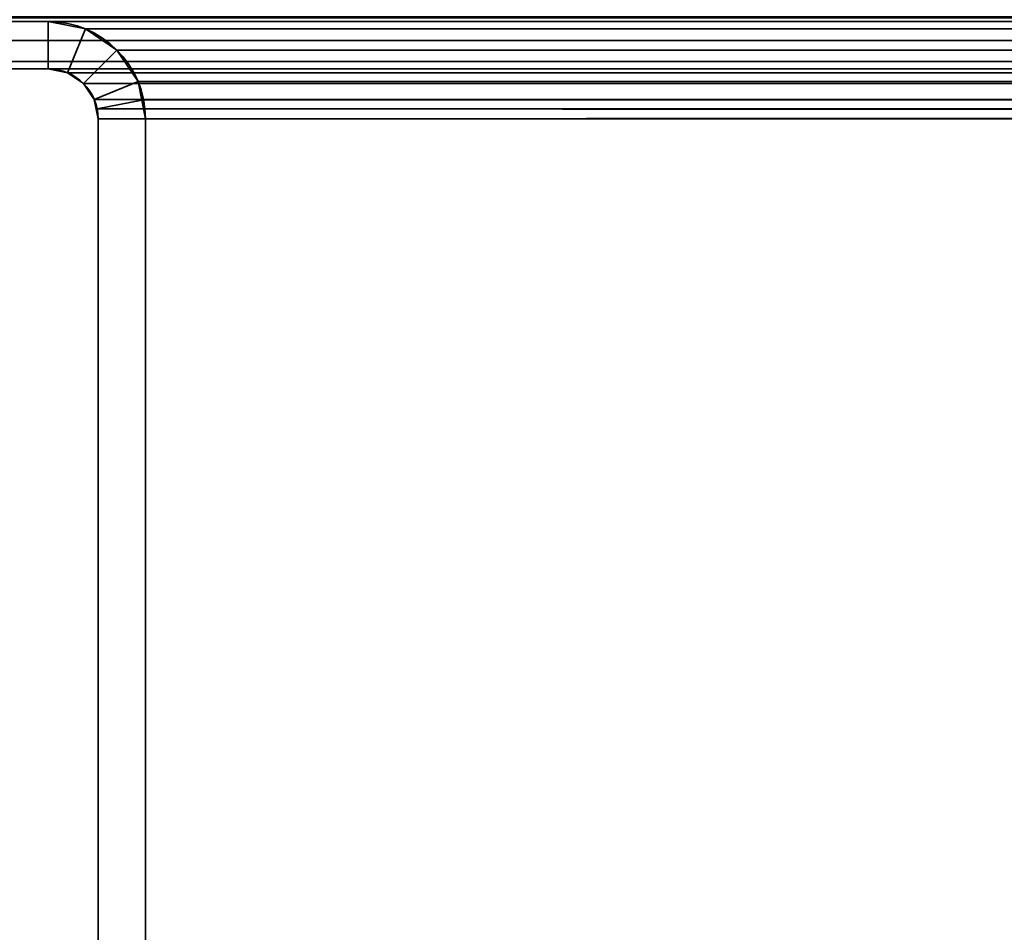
# Model space of a CAD drawing. Header units: millimetres. Extents: x -603 to 3703, y -115 to 193.
# Tile 91 of 256: x -402 to -371, y 21 to 50. Entities that reach past the tile are written whole.
import ezdxf

# ---------------------------------------------------------------- set-up
doc = ezdxf.new("R2010")
doc.units = ezdxf.units.MM
doc.layers.add('151', color=7, linetype='Continuous', true_color=0xffffff)

# ---------------------------------------------------------------- blocks, each defined once
blk = doc.blocks.new('UG_SURFACE_001')
at = {"layer": '151', "color": 252, "linetype": 'Continuous', "lineweight": 35}
for points in [[(603, -18, 2212.25), (603, 174.4, 2212.25), (-603, 174.4, 2212.25), (-603, -18, 2212.25)], [(-453, -18, 2062.25), (-453, 174.4, 2062.25), (453, 174.4, 2062.25), (453, -18, 2062.25)]]:
    blk.add_3dface(points, dxfattribs=at)
blk = doc.blocks.new('UG_SURFACE_033')
at = {"layer": '151', "color": 252, "linetype": 'Continuous', "lineweight": 35}
for points in [[(-401.08, 50, 2008.33), (-401.08, 50, -7.75), (-411.42, 50, -7.75), (-411.42, 50, 2018.67)], [(-401.08, 50, 2008.33), (-411.42, 50, 2018.67), (-411.42, 48.5, 2018.67), (-401.08, 48.5, 2008.33)], [(-401.08, 48.5, -7.75), (-411.42, 48.5, -7.75), (-411.42, 50, -7.75), (-401.08, 50, -7.75)], [(-399.901, 49.766, 2007.151), (-399.901, 49.766, -7.75), (-401.08, 50, -7.75), (-401.08, 50, 2008.33)], [(-401.08, 48.5, 2008.33), (-400.475, 48.38, 2007.725), (-399.901, 49.766, 2007.151), (-401.08, 50, 2008.33)], [(-401.08, 50, -7.75), (-399.901, 49.766, -7.75), (-400.475, 48.38, -7.75), (-401.08, 48.5, -7.75)], [(-400.475, 48.38, 2007.725), (-399.963, 48.037, 2007.213), (-398.902, 49.098, 2006.152), (-399.901, 49.766, 2007.151)], [(-399.963, 48.037, -7.75), (-400.475, 48.38, -7.75), (-399.901, 49.766, -7.75), (-398.902, 49.098, -7.75)], [(-398.902, 49.098, 2006.152), (-398.902, 49.098, -7.75), (-399.901, 49.766, -7.75), (-399.901, 49.766, 2007.151)], [(-398.234, 48.099, 2005.484), (-398.902, 49.098, 2006.152), (-399.963, 48.037, 2007.213), (-399.62, 47.525, 2006.87)], [(-399.62, 47.525, -7.75), (-399.963, 48.037, -7.75), (-398.902, 49.098, -7.75), (-398.234, 48.099, -7.75)], [(-398.234, 48.099, 2005.484), (-398.234, 48.099, -7.75), (-398.902, 49.098, -7.75), (-398.902, 49.098, 2006.152)], [(-401.08, 48.5, 2008.33), (-411.42, 48.5, 2018.67), (-411.42, 48.5, -7.75), (-401.08, 48.5, -7.75)], [(-401.08, 48.5, 2008.33), (-401.08, 48.5, -7.75), (-400.475, 48.38, -7.75), (-400.475, 48.38, 2007.725)], [(-400.475, 48.38, 2007.725), (-400.475, 48.38, -7.75), (-399.963, 48.037, -7.75), (-399.963, 48.037, 2007.213)], [(-398.059, 47.521, 2005.309), (-398.234, 48.099, 2005.484), (-399.62, 47.525, 2006.87), (-399.53, 47.228, 2006.78)], [(-399.5, 46.92, -7.75), (-399.62, 47.525, -7.75), (-398.234, 48.099, -7.75), (-398, 46.92, -7.75)], [(-398.234, 48.099, -7.75), (-398.234, 48.099, 2005.484), (-398.059, 47.521, 2005.309)], [(-398.059, 47.521, 2005.309), (-398, 46.92, -7.75), (-398.234, 48.099, -7.75)], [(-399.963, 48.037, 2007.213), (-399.963, 48.037, -7.75), (-399.62, 47.525, -7.75), (-399.62, 47.525, 2006.87)], [(-399.62, 47.525, -7.75), (-399.5, 46.92, -7.75), (-399.5, 46.92, 2006.75)], [(-399.5, 46.92, 2006.75), (-399.53, 47.228, 2006.78), (-399.62, 47.525, -7.75)], [(-399.53, 47.228, 2006.78), (-399.62, 47.525, 2006.87), (-399.62, 47.525, -7.75)], [(-398, 46.92, 2005.25), (-398.059, 47.521, 2005.309), (-399.53, 47.228, 2006.78), (-399.5, 46.92, 2006.75)], [(-398.059, 47.521, 2005.309), (-398, 46.92, 2005.25), (-398, 46.92, -7.75)], [(-399.5, 7.25, 2006.75), (-399.5, 46.92, 2006.75), (-399.5, 46.92, -7.75), (-399.5, 7.25, -7.75)], [(-399.5, 46.92, 2006.75), (-399.5, 7.25, 2006.75), (-398, 7.25, 2005.25), (-398, 46.92, 2005.25)], [(-398, 46.92, -7.75), (-398, 7.25, -7.75), (-399.5, 7.25, -7.75), (-399.5, 46.92, -7.75)], [(-398, 7.25, 2005.25), (-398, 7.25, -7.75), (-398, 46.92, -7.75), (-398, 46.92, 2005.25)]]:
    blk.add_3dface(points, dxfattribs=at)
blk = doc.blocks.new('UG_SURFACE_034')
at = {"layer": '151', "color": 252, "linetype": 'Continuous', "lineweight": 35}
for points in [[(-401.08, 50, 2008.33), (-401.08, 50, -7.75), (-411.42, 50, -7.75), (-411.42, 50, 2018.67)], [(-401.08, 50, 2008.33), (-411.42, 50, 2018.67), (-411.42, 48.5, 2018.67), (-401.08, 48.5, 2008.33)], [(-401.08, 48.5, -7.75), (-411.42, 48.5, -7.75), (-411.42, 50, -7.75), (-401.08, 50, -7.75)], [(-399.901, 49.766, 2007.151), (-399.901, 49.766, -7.75), (-401.08, 50, -7.75), (-401.08, 50, 2008.33)], [(-401.08, 48.5, 2008.33), (-400.475, 48.38, 2007.725), (-399.901, 49.766, 2007.151), (-401.08, 50, 2008.33)], [(-401.08, 50, -7.75), (-399.901, 49.766, -7.75), (-400.475, 48.38, -7.75), (-401.08, 48.5, -7.75)], [(-400.475, 48.38, 2007.725), (-399.963, 48.037, 2007.213), (-398.902, 49.098, 2006.152), (-399.901, 49.766, 2007.151)], [(-399.963, 48.037, -7.75), (-400.475, 48.38, -7.75), (-399.901, 49.766, -7.75), (-398.902, 49.098, -7.75)], [(-398.902, 49.098, 2006.152), (-398.902, 49.098, -7.75), (-399.901, 49.766, -7.75), (-399.901, 49.766, 2007.151)], [(-398.234, 48.099, 2005.484), (-398.902, 49.098, 2006.152), (-399.963, 48.037, 2007.213), (-399.62, 47.525, 2006.87)], [(-399.62, 47.525, -7.75), (-399.963, 48.037, -7.75), (-398.902, 49.098, -7.75), (-398.234, 48.099, -7.75)], [(-398.234, 48.099, 2005.484), (-398.234, 48.099, -7.75), (-398.902, 49.098, -7.75), (-398.902, 49.098, 2006.152)], [(-401.08, 48.5, 2008.33), (-411.42, 48.5, 2018.67), (-411.42, 48.5, -7.75), (-401.08, 48.5, -7.75)], [(-401.08, 48.5, 2008.33), (-401.08, 48.5, -7.75), (-400.475, 48.38, -7.75), (-400.475, 48.38, 2007.725)], [(-400.475, 48.38, 2007.725), (-400.475, 48.38, -7.75), (-399.963, 48.037, -7.75), (-399.963, 48.037, 2007.213)], [(-398.059, 47.521, 2005.309), (-398.234, 48.099, 2005.484), (-399.62, 47.525, 2006.87), (-399.53, 47.228, 2006.78)], [(-399.5, 46.92, -7.75), (-399.62, 47.525, -7.75), (-398.234, 48.099, -7.75), (-398, 46.92, -7.75)], [(-398.234, 48.099, -7.75), (-398.234, 48.099, 2005.484), (-398.059, 47.521, 2005.309)], [(-398.059, 47.521, 2005.309), (-398, 46.92, -7.75), (-398.234, 48.099, -7.75)], [(-399.963, 48.037, 2007.213), (-399.963, 48.037, -7.75), (-399.62, 47.525, -7.75), (-399.62, 47.525, 2006.87)], [(-399.62, 47.525, -7.75), (-399.5, 46.92, -7.75), (-399.5, 46.92, 2006.75)], [(-399.5, 46.92, 2006.75), (-399.53, 47.228, 2006.78), (-399.62, 47.525, -7.75)], [(-399.53, 47.228, 2006.78), (-399.62, 47.525, 2006.87), (-399.62, 47.525, -7.75)], [(-398, 46.92, 2005.25), (-398.059, 47.521, 2005.309), (-399.53, 47.228, 2006.78), (-399.5, 46.92, 2006.75)], [(-398.059, 47.521, 2005.309), (-398, 46.92, 2005.25), (-398, 46.92, -7.75)], [(-399.5, 7.25, 2006.75), (-399.5, 46.92, 2006.75), (-399.5, 46.92, -7.75), (-399.5, 7.25, -7.75)], [(-399.5, 46.92, 2006.75), (-399.5, 7.25, 2006.75), (-398, 7.25, 2005.25), (-398, 46.92, 2005.25)], [(-398, 46.92, -7.75), (-398, 7.25, -7.75), (-399.5, 7.25, -7.75), (-399.5, 46.92, -7.75)], [(-398, 7.25, 2005.25), (-398, 7.25, -7.75), (-398, 46.92, -7.75), (-398, 46.92, 2005.25)]]:
    blk.add_3dface(points, dxfattribs=at)
blk = doc.blocks.new('UG_SURFACE_035')
at = {"layer": '151', "color": 252, "linetype": 'Continuous', "lineweight": 35}
for points in [[(414.266, 50.401, 2021.516), (-414.266, 50.401, 2021.516), (-413.598, 49.402, 2020.848), (413.598, 49.402, 2020.848)], [(411.42, 50, 2018.67), (-411.42, 50, 2018.67), (-412.025, 50.12, 2019.275), (412.025, 50.12, 2019.275)], [(-401.08, 50, 2008.33), (-411.42, 50, 2018.67), (411.42, 50, 2018.67), (401.08, 50, 2008.33)], [(-401.08, 48.5, 2008.33), (-411.42, 48.5, 2018.67), (-411.42, 50, 2018.67), (-401.08, 50, 2008.33)], [(399.901, 49.766, 2007.151), (-399.901, 49.766, 2007.151), (-401.08, 50, 2008.33), (401.08, 50, 2008.33)], [(-401.08, 50, 2008.33), (-399.901, 49.766, 2007.151), (-400.475, 48.38, 2007.725), (-401.08, 48.5, 2008.33)], [(-399.901, 49.766, 2007.151), (-398.902, 49.098, 2006.152), (-399.963, 48.037, 2007.213), (-400.475, 48.38, 2007.725)], [(398.902, 49.098, 2006.152), (-398.902, 49.098, 2006.152), (-399.901, 49.766, 2007.151), (399.901, 49.766, 2007.151)], [(413.598, 49.402, 2020.848), (-413.598, 49.402, 2020.848), (-412.599, 48.734, 2019.849), (412.599, 48.734, 2019.849)], [(-399.62, 47.525, 2006.87), (-399.963, 48.037, 2007.213), (-398.902, 49.098, 2006.152), (-398.234, 48.099, 2005.484)], [(398.234, 48.099, 2005.484), (-398.234, 48.099, 2005.484), (-398.902, 49.098, 2006.152), (398.902, 49.098, 2006.152)], [(412.599, 48.734, 2019.849), (-412.599, 48.734, 2019.849), (-411.42, 48.5, 2018.67), (411.42, 48.5, 2018.67)], [(-401.08, 48.5, 2008.33), (401.08, 48.5, 2008.33), (411.42, 48.5, 2018.67), (-411.42, 48.5, 2018.67)], [(401.08, 48.5, 2008.33), (-401.08, 48.5, 2008.33), (-400.475, 48.38, 2007.725), (400.475, 48.38, 2007.725)], [(400.475, 48.38, 2007.725), (-400.475, 48.38, 2007.725), (-399.963, 48.037, 2007.213), (399.963, 48.037, 2007.213)], [(-399.53, 47.228, 2006.78), (-399.62, 47.525, 2006.87), (-398.234, 48.099, 2005.484), (-398.059, 47.521, 2005.309)], [(-398.059, 47.521, 2005.309), (-398.234, 48.099, 2005.484), (398.234, 48.099, 2005.484)], [(-398.059, 47.521, 2005.309), (398.234, 48.099, 2005.484), (398.059, 47.521, 2005.309)], [(399.963, 48.037, 2007.213), (-399.963, 48.037, 2007.213), (-399.62, 47.525, 2006.87), (399.62, 47.525, 2006.87)], [(399.53, 47.228, 2006.78), (-399.62, 47.525, 2006.87), (-399.53, 47.228, 2006.78)], [(399.53, 47.228, 2006.78), (399.62, 47.525, 2006.87), (-399.62, 47.525, 2006.87)], [(-399.5, 46.92, 2006.75), (-399.53, 47.228, 2006.78), (-398.059, 47.521, 2005.309), (-398, 46.92, 2005.25)], [(398.059, 47.521, 2005.309), (-398, 46.92, 2005.25), (-398.059, 47.521, 2005.309)], [(398.059, 47.521, 2005.309), (398, 46.92, 2005.25), (-398, 46.92, 2005.25)], [(-399.53, 47.228, 2006.78), (399.5, 46.92, 2006.75), (399.53, 47.228, 2006.78)], [(-399.53, 47.228, 2006.78), (-399.5, 46.92, 2006.75), (399.5, 46.92, 2006.75)], [(-399.5, 7.25, 2006.75), (399.5, 7.25, 2006.75), (399.5, 46.92, 2006.75), (-399.5, 46.92, 2006.75)], [(-398, 46.92, 2005.25), (-398, 7.25, 2005.25), (-399.5, 7.25, 2006.75), (-399.5, 46.92, 2006.75)], [(-398, 7.25, 2005.25), (-398, 46.92, 2005.25), (398, 46.92, 2005.25), (398, 7.25, 2005.25)]]:
    blk.add_3dface(points, dxfattribs=at)
blk = doc.blocks.new('UG_SURFACE_057')
at = {"layer": '151', "color": 7, "linetype": 'Continuous', "lineweight": 35}
for points in [[(404.15, 50, 2011.4), (-404.15, 50, 2011.4), (-402.578, 50.402, 2009.828)], [(-402.578, 50.402, 2009.828), (402.58, 50.413, 2009.83), (404.15, 50, 2011.4)], [(-410, 50.15, 2017.25), (-410, 50, 2017.25), (410, 50, 2017.25), (410, 50.15, 2017.25)], [(410, 50, 2017.25), (-410, 50, 2017.25), (-404.15, 50, 2011.4), (404.15, 50, 2011.4)]]:
    blk.add_3dface(points, dxfattribs=at)

msp = doc.modelspace()

# ---------------------------------------------------------------- linework, layer by layer
at = {"layer": '151', "color": 252, "linetype": 'Continuous', "lineweight": 35, "true_color": 0x939598}
for p, q in [((-411.42, 50, -7.75), (-401.08, 50, -7.75)), ((-411.42, 50, -7.75), (-401.08, 50, -7.75)), ((-401.08, 50, 2008.33), (-411.42, 50, 2018.67)), ((411.42, 50, 2018.67), (-411.42, 50, 2018.67)), ((-401.08, 50, 2008.33), (-411.42, 50, 2018.67)), ((-401.08, 50, 2008.33), (-411.42, 50, 2018.67)), ((410, 50, 2017.25), (-410, 50, 2017.25)), ((404.15, 50, 2011.4), (-404.15, 50, 2011.4)), ((401.08, 50, 2008.33), (-401.08, 50, 2008.33)), ((-401.08, 50, 2008.33), (-401.08, 50, -7.75)), ((-401.08, 50, 2008.33), (-401.08, 50, -7.75)), ((-411.42, 48.5, -7.75), (-401.08, 48.5, -7.75)), ((411.42, 48.5, 2018.67), (-411.42, 48.5, 2018.67)), ((-401.08, 48.5, 2008.33), (-411.42, 48.5, 2018.67)), ((-401.08, 48.5, 2008.33), (-411.42, 48.5, 2018.67)), ((-401.08, 48.5, 2008.33), (-411.42, 48.5, 2018.67)), ((-411.42, 48.5, -7.75), (-401.08, 48.5, -7.75)), ((-401.08, 48.5, 2008.33), (-401.08, 48.5, -7.75)), ((401.08, 48.5, 2008.33), (-401.08, 48.5, 2008.33)), ((-401.08, 48.5, 2008.33), (-401.08, 48.5, -7.75)), ((-399.5, 7.25, 2006.75), (-399.5, 46.92, 2006.75)), ((399.5, 46.92, 2006.75), (-399.5, 46.92, 2006.75)), ((-399.5, 46.92, -7.75), (-399.5, 7.25, -7.75)), ((-399.5, 46.92, -7.75), (-399.5, 7.25, -7.75)), ((-399.5, 46.92, 2006.75), (-399.5, 46.92, -7.75)), ((-399.5, 46.92, 2006.75), (-399.5, 46.92, -7.75)), ((-399.5, 7.25, 2006.75), (-399.5, 46.92, 2006.75)), ((-399.5, 7.25, 2006.75), (-399.5, 46.92, 2006.75)), ((398, 46.92, 2005.25), (-398, 46.92, 2005.25)), ((-398, 7.25, 2005.25), (-398, 46.92, 2005.25)), ((-398, 7.25, 2005.25), (-398, 46.92, 2005.25)), ((-398, 7.25, 2005.25), (-398, 46.92, 2005.25)), ((-398, 46.92, -7.75), (-398, 7.25, -7.75)), ((-398, 46.92, -7.75), (-398, 7.25, -7.75)), ((-398, 46.92, 2005.25), (-398, 46.92, -7.75)), ((-398, 46.92, 2005.25), (-398, 46.92, -7.75))]:
    msp.add_line(p, q, dxfattribs=at)
at = {"layer": '151', "color": 252, "linetype": 'Continuous', "lineweight": 35, "true_color": 0x939598, "extrusion": (0, 0, -1)}
for radius in [3.08, 3.08, 1.58, 1.58]:
    msp.add_arc((401.08, 46.92, 7.75), radius, 90, 180, dxfattribs=at)
at = {"layer": '151', "color": 252, "linetype": 'Continuous', "lineweight": 35, "true_color": 0x939598, "extrusion": (0.707107, 6.12323e-17, 0.707107)}
for major_axis in [(-3.08, 0, 3.08), (-3.08, 0, 3.08), (-3.08, 0, 3.08), (-1.58, 0, 1.58), (-1.58, 0, 1.58), (-1.58, 0, 1.58)]:
    msp.add_ellipse((-401.08, 46.92, 2008.33), major_axis=major_axis, ratio=0.707107, start_param=3.141593, end_param=4.712389, dxfattribs=at)
at = {"layer": '151', "color": 252, "linetype": 'Continuous', "lineweight": 35, "true_color": 0x939598}
msp.add_rational_spline([(-399, 55.15, 2006.25), (-399, 50, 2006.25), (-404.15, 50, 2011.4)], [1, 0.707106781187, 1], degree=2, dxfattribs=at)
msp.add_rational_spline([(-399, 55.15, 2006.25), (-399, 50, 2006.25), (-404.15, 50, 2011.4)], [1, 0.707106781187, 1], degree=2, dxfattribs=at)
msp.add_open_spline([(-399, 55.15, -4.75), (-399, 53.798, -4.75), (-399.555, 52.462, -4.75), (-401.462, 50.555, -4.75), (-402.798, 50, -4.75), (-404.15, 50, -4.75)], degree=3, knots=[0, 0, 0, 0, 0.5, 0.5, 1, 1, 1, 1], dxfattribs=at)

# ---------------------------------------------------------------- block references
for name in ['UG_SURFACE_057', 'UG_SURFACE_001', 'UG_SURFACE_033', 'UG_SURFACE_034', 'UG_SURFACE_035']:
    msp.add_blockref(name, (0, 0), dxfattribs=at)

doc.saveas('drawing.dxf')
